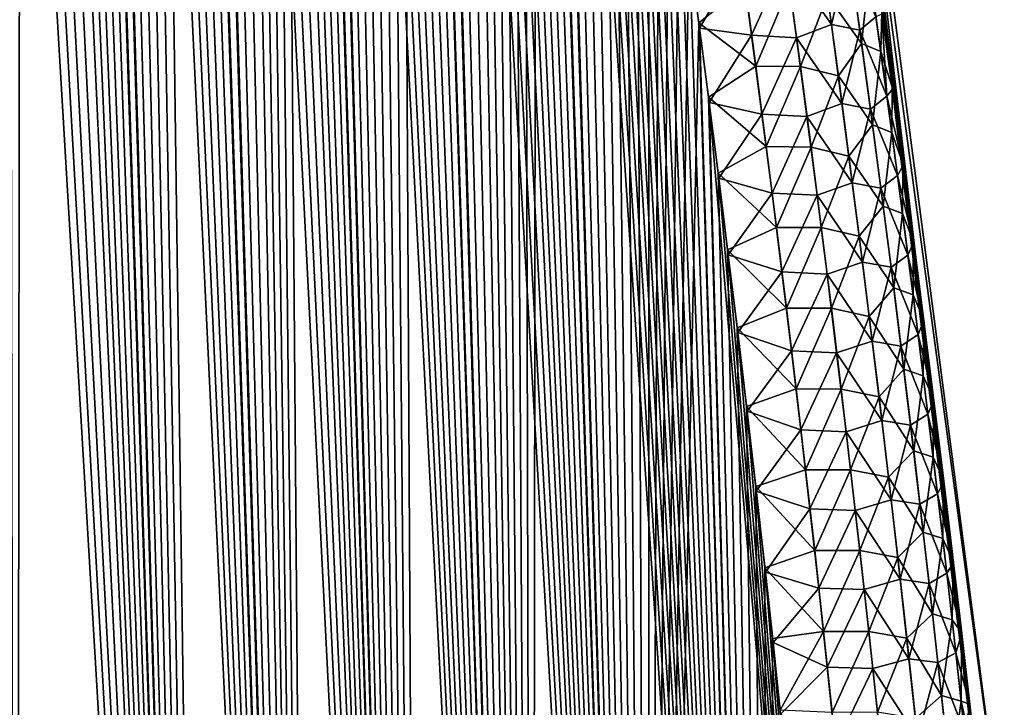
# Model space of a CAD drawing. Header units: metres. Extents: x -109 to 109, y -505 to 40.
# Tile 104 of 256: x -56.95 to -52.07, y -92.91 to -89.51. Entities that reach past the tile are written whole.
import ezdxf

# ---------------------------------------------------------------- set-up
doc = ezdxf.new("R2010")
doc.units = ezdxf.units.M
doc.layers.add('solid_K244224000C74', color=7, linetype='CONTINUOUS')

msp = doc.modelspace()

# ---------------------------------------------------------------- linework, layer by layer
at = {"layer": 'solid_K244224000C74'}
for points in [[(-56.011192, -102.20826, 6.254889), (-57.73188, -71.481415, 6.545338), (-57.851658, -71.187218, 6.66485)], [(-56.968903, -102.51619, 7.285695), (-56.011192, -102.20826, 6.254889), (-57.851658, -71.187218, 6.66485)], [(-56.011192, -102.20826, 6.254889), (-57.609955, -71.792046, 6.426598), (-57.73188, -71.481415, 6.545338)], [(-56.011192, -102.20826, 6.254889), (-57.48587, -72.119194, 6.308656), (-57.609955, -71.792046, 6.426598)], [(-56.011192, -102.20826, 6.254889), (-57.359638, -72.464127, 6.19162), (-57.48587, -72.119194, 6.308656)], [(-56.011192, -102.20826, 6.254889), (-57.274288, -72.703705, 6.114092), (-57.359638, -72.464127, 6.19162)], [(-56.011192, -102.20826, 6.254889), (-57.187981, -72.951195, 6.036984), (-57.274288, -72.703705, 6.114092)], [(-56.011192, -102.20826, 6.254889), (-57.100727, -73.207077, 5.960338), (-57.187981, -72.951195, 6.036984)], [(-56.011192, -102.20826, 6.254889), (-57.012535, -73.471664, 5.884181), (-57.100727, -73.207077, 5.960338)], [(-56.969036, -102.516228, -7.285848), (-57.022179, -73.442108, -5.892431), (-56.933006, -73.714752, -5.816589)], [(-56.011192, -102.20826, 6.254889), (-56.923386, -73.744446, 5.80848), (-57.012535, -73.471664, 5.884181)], [(-56.011257, -102.208282, -6.254954), (-56.969036, -102.516228, -7.285848), (-56.933006, -73.714752, -5.816589)], [(-56.011257, -102.208282, -6.254954), (-56.933006, -73.714752, -5.816589), (-56.84288, -73.995773, -5.741221)], [(-56.011192, -102.20826, 6.254889), (-56.833294, -74.025803, 5.733275), (-56.923386, -73.744446, 5.80848)], [(-56.011257, -102.208282, -6.254954), (-56.84288, -73.995773, -5.741221), (-56.751812, -74.285599, -5.66637)], [(-55.499153, -102.013214, 5.76339), (-56.742287, -74.316315, 5.658618), (-56.833294, -74.025803, 5.733275)], [(-56.011192, -102.20826, 6.254889), (-55.499153, -102.013214, 5.76339), (-56.833294, -74.025803, 5.733275)], [(-56.011257, -102.208282, -6.254954), (-56.751812, -74.285599, -5.66637), (-56.659824, -74.584801, -5.592089)], [(-55.499153, -102.013214, 5.76339), (-56.650364, -74.616302, 5.584541), (-56.742287, -74.316315, 5.658618)], [(-56.011257, -102.208282, -6.254954), (-56.659824, -74.584801, -5.592089), (-56.566933, -74.893669, -5.518404)], [(-55.499153, -102.013214, 5.76339), (-56.55751, -74.925179, 5.510996), (-56.650364, -74.616302, 5.584541)], [(-56.011257, -102.208282, -6.254954), (-56.566933, -74.893669, -5.518404), (-56.473103, -75.211632, -5.44527)], [(-55.499153, -102.013214, 5.76339), (-56.463749, -75.243423, 5.438037), (-56.55751, -74.925179, 5.510996)], [(-56.011257, -102.208282, -6.254954), (-56.473103, -75.211632, -5.44527), (-56.378376, -75.539253, -5.37275)], [(-55.499153, -102.013214, 5.76339), (-56.369118, -75.571693, 5.365734), (-56.463749, -75.243423, 5.438037)], [(-55.499195, -102.013229, -5.763428), (-56.378376, -75.539253, -5.37275), (-56.282795, -75.87722, -5.300917)], [(-55.499195, -102.013229, -5.763428), (-56.011257, -102.208282, -6.254954), (-56.378376, -75.539253, -5.37275)], [(-55.499153, -102.013214, 5.76339), (-56.27364, -75.910324, 5.29412), (-56.369118, -75.571693, 5.365734)], [(-55.499195, -102.013229, -5.763428), (-56.282795, -75.87722, -5.300917), (-56.186363, -76.22567, -5.229785)], [(-54.965187, -101.790199, 5.28903), (-56.177265, -76.258659, 5.22313), (-56.27364, -75.910324, 5.29412)], [(-55.499153, -102.013214, 5.76339), (-54.965187, -101.790199, 5.28903), (-56.27364, -75.910324, 5.29412)], [(-55.499195, -102.013229, -5.763428), (-56.186363, -76.22567, -5.229785), (-56.089046, -76.584076, -5.159302)], [(-54.965187, -101.790199, 5.28903), (-56.080048, -76.617279, 5.152838), (-56.177265, -76.258659, 5.22313)], [(-55.499195, -102.013229, -5.763428), (-56.089046, -76.584076, -5.159302), (-55.990913, -76.953148, -5.089557)], [(-54.965187, -101.790199, 5.28903), (-55.982056, -76.986931, 5.083333), (-56.080048, -76.617279, 5.152838)], [(-55.499195, -102.013229, -5.763428), (-55.990913, -76.953148, -5.089557), (-55.916817, -77.237419, -5.037791)], [(-54.965187, -101.790199, 5.28903), (-55.908081, -77.271721, 5.031758), (-55.982056, -76.986931, 5.083333)], [(-55.499195, -102.013229, -5.763428), (-55.916817, -77.237419, -5.037791), (-55.842316, -77.528305, -4.986515)], [(-54.965187, -101.790199, 5.28903), (-55.833637, -77.562431, 4.980587), (-55.908081, -77.271721, 5.031758)], [(-55.499195, -102.013229, -5.763428), (-55.842316, -77.528305, -4.986515), (-55.767357, -77.825256, -4.935657)], [(-54.965187, -101.790199, 5.28903), (-55.758755, -77.859283, 4.929853), (-55.833637, -77.562431, 4.980587)], [(-55.499195, -102.013229, -5.763428), (-55.767357, -77.825256, -4.935657), (-55.691967, -78.128479, -4.88525)], [(-54.965187, -101.790199, 5.28903), (-55.683475, -78.162628, 4.879605), (-55.758755, -77.859283, 4.929853)], [(-54.965214, -101.790215, -5.289052), (-55.691967, -78.128479, -4.88525), (-55.616192, -78.438362, -4.835347)], [(-54.965214, -101.790215, -5.289052), (-55.499195, -102.013229, -5.763428), (-55.691967, -78.128479, -4.88525)], [(-54.965187, -101.790199, 5.28903), (-55.607841, -78.472847, 4.829895), (-55.683475, -78.162628, 4.879605)], [(-54.965214, -101.790215, -5.289052), (-55.616192, -78.438362, -4.835347), (-55.540081, -78.75528, -4.786002)], [(-54.409, -101.537849, 4.832366), (-55.531895, -78.79026, 4.780765), (-55.607841, -78.472847, 4.829895)], [(-54.965187, -101.790199, 5.28903), (-54.409, -101.537849, 4.832366), (-55.607841, -78.472847, 4.829895)], [(-54.965214, -101.790215, -5.289052), (-55.540081, -78.75528, -4.786002), (-55.463665, -79.079536, -4.737253)], [(-54.409, -101.537849, 4.832366), (-55.455563, -79.114326, 4.732133), (-55.531895, -78.79026, 4.780765)], [(-54.965214, -101.790215, -5.289052), (-55.463665, -79.079536, -4.737253), (-55.386871, -79.410515, -4.689007)], [(-54.409, -101.537849, 4.832366), (-55.378857, -79.445038, 4.684001), (-55.455563, -79.114326, 4.732133)], [(-54.965214, -101.790215, -5.289052), (-55.386871, -79.410515, -4.689007), (-55.309719, -79.748337, -4.641285)], [(-54.409, -101.537849, 4.832366), (-55.301838, -79.782822, 4.636436), (-55.378857, -79.445038, 4.684001)], [(-54.965214, -101.790215, -5.289052), (-55.309719, -79.748337, -4.641285), (-55.232281, -80.093445, -4.594158)], [(-54.409, -101.537849, 4.832366), (-55.224567, -80.12809, 4.589502), (-55.301838, -79.782822, 4.636436)], [(-54.965214, -101.790215, -5.289052), (-55.232281, -80.093445, -4.594158), (-55.154621, -80.446259, -4.54769)], [(-54.409, -101.537849, 4.832366), (-55.14711, -80.481262, 4.543261), (-55.224567, -80.12809, 4.589502)], [(-54.965214, -101.790215, -5.289052), (-55.154621, -80.446259, -4.54769), (-55.076805, -80.807205, -4.501945)], [(-54.409, -101.537849, 4.832366), (-55.069427, -80.842079, 4.497661), (-55.14711, -80.481262, 4.543261)], [(-54.409019, -101.537857, -4.83238), (-55.076805, -80.807205, -4.501945), (-54.998737, -81.175697, -4.456818)], [(-54.409019, -101.537857, -4.83238), (-54.965214, -101.790215, -5.289052), (-55.076805, -80.807205, -4.501945)], [(-54.409, -101.537849, 4.832366), (-54.991455, -81.210114, 4.452634), (-55.069427, -80.842079, 4.497661)], [(-54.409019, -101.537857, -4.83238), (-54.998737, -81.175697, -4.456818), (-54.920422, -81.551666, -4.4123)], [(-53.830872, -101.255699, 4.394562), (-54.913284, -81.585846, 4.408263), (-54.991455, -81.210114, 4.452634)], [(-54.409, -101.537849, 4.832366), (-53.830872, -101.255699, 4.394562), (-54.991455, -81.210114, 4.452634)], [(-54.409019, -101.537857, -4.83238), (-54.920422, -81.551666, -4.4123), (-54.841949, -81.935623, -4.368479)], [(-53.830872, -101.255699, 4.394562), (-54.835007, -81.969772, 4.364633), (-54.913284, -81.585846, 4.408263)], [(-54.409019, -101.537857, -4.83238), (-54.841949, -81.935623, -4.368479), (-54.76342, -82.328072, -4.325442)], [(-53.830872, -101.255699, 4.394562), (-54.756718, -82.362373, 4.321824), (-54.835007, -81.969772, 4.364633)], [(-54.409019, -101.537857, -4.83238), (-54.76342, -82.328072, -4.325442), (-54.700619, -82.648476, -4.291633)], [(-53.830872, -101.255699, 4.394562), (-54.694099, -82.682838, 4.288184), (-54.756718, -82.362373, 4.321824)], [(-54.409019, -101.537857, -4.83238), (-54.700619, -82.648476, -4.291633), (-54.637833, -82.974548, -4.258357)], [(-53.830872, -101.255699, 4.394562), (-54.631378, -83.008362, 4.254967), (-54.694099, -82.682838, 4.288184)], [(-54.409019, -101.537857, -4.83238), (-54.637833, -82.974548, -4.258357), (-54.574947, -83.305771, -4.225512)], [(-53.830872, -101.255699, 4.394562), (-54.568596, -83.339127, 4.222207), (-54.631378, -83.008362, 4.254967)], [(-54.409019, -101.537857, -4.83238), (-54.574947, -83.305771, -4.225512), (-54.512028, -83.642387, -4.193148)], [(-53.830872, -101.255699, 4.394562), (-54.505817, -83.67543, 4.189962), (-54.568596, -83.339127, 4.222207)], [(-54.409019, -101.537857, -4.83238), (-54.512028, -83.642387, -4.193148), (-54.449146, -83.984711, -4.161323)], [(-53.830872, -101.255699, 4.394562), (-54.443115, -84.017555, 4.158285), (-54.505817, -83.67543, 4.189962)], [(-54.409019, -101.537857, -4.83238), (-54.449146, -83.984711, -4.161323), (-54.386372, -84.333031, -4.130094)], [(-53.830872, -101.255699, 4.394562), (-54.38055, -84.365791, 4.12723), (-54.443115, -84.017555, 4.158285)], [(-53.830891, -101.255707, -4.394574), (-54.409019, -101.537857, -4.83238), (-54.386372, -84.333031, -4.130094)], [(-53.830891, -101.255707, -4.394574), (-54.386372, -84.333031, -4.130094), (-54.323772, -84.687645, -4.099514)], [(-53.830872, -101.255699, 4.394562), (-54.318195, -84.720444, 4.096849), (-54.38055, -84.365791, 4.12723)], [(-53.830891, -101.255707, -4.394574), (-54.323772, -84.687645, -4.099514), (-54.26141, -85.048798, -4.069626)], [(-53.230476, -100.941902, 3.976326), (-54.255959, -85.081131, 4.067058), (-54.318195, -84.720444, 4.096849)], [(-53.830872, -101.255699, 4.394562), (-53.230476, -100.941902, 3.976326), (-54.318195, -84.720444, 4.096849)], [(-53.830891, -101.255707, -4.394574), (-54.26141, -85.048798, -4.069626), (-54.199116, -85.415817, -4.040282)], [(-53.230476, -100.941902, 3.976326), (-54.193756, -85.447464, 4.037772), (-54.255959, -85.081131, 4.067058)], [(-53.830891, -101.255707, -4.394574), (-54.199116, -85.415817, -4.040282), (-54.136902, -85.788704, -4.01148)], [(-53.230476, -100.941902, 3.976326), (-54.13168, -85.819794, 4.009064), (-54.193756, -85.447464, 4.037772)], [(-53.830891, -101.255707, -4.394574), (-54.136902, -85.788704, -4.01148), (-54.074867, -86.167801, -3.983296)], [(-53.230476, -100.941902, 3.976326), (-54.080109, -86.134888, 3.985635), (-54.13168, -85.819794, 4.009064)], [(-53.230476, -100.941902, 3.976326), (-54.028748, -86.454582, 3.962697), (-54.080109, -86.134888, 3.985635)], [(-53.830891, -101.255707, -4.394574), (-54.074867, -86.167801, -3.983296), (-54.013103, -86.553467, -3.955801)], [(-53.230476, -100.941902, 3.976326), (-53.97765, -86.779068, 3.940292), (-54.028748, -86.454582, 3.962697)], [(-53.830891, -101.255707, -4.394574), (-54.013103, -86.553467, -3.955801), (-53.951717, -86.946053, -3.92907)], [(-52.158943, -93.622604, -2.095736), (-53.002502, -86.734787, -1.243418), (-52.969627, -86.734787)], [(-52.622009, -89.84185, -2.262244), (-52.674664, -89.46904, -2.284181), (-53.002502, -86.734787, -1.243418)], [(-52.569946, -90.21962, -2.241013), (-52.622009, -89.84185, -2.262244), (-53.002502, -86.734787, -1.243418)], [(-52.518497, -90.602577, -2.220541), (-52.569946, -90.21962, -2.241013), (-53.002502, -86.734787, -1.243418)], [(-52.467674, -90.990974, -2.200884), (-52.518497, -90.602577, -2.220541), (-53.002502, -86.734787, -1.243418)], [(-52.417507, -91.385056, -2.182098), (-52.467674, -90.990974, -2.200884), (-53.002502, -86.734787, -1.243418)], [(-52.368023, -91.785065, -2.164238), (-52.417507, -91.385056, -2.182098), (-53.002502, -86.734787, -1.243418)], [(-52.319244, -92.191238, -2.147358), (-52.368023, -91.785065, -2.164238), (-53.002502, -86.734787, -1.243418)], [(-52.278152, -92.543358, -2.133634), (-52.319244, -92.191238, -2.147358), (-53.002502, -86.734787, -1.243418)], [(-52.237724, -92.89917, -2.12042), (-52.278152, -92.543358, -2.133634), (-53.002502, -86.734787, -1.243418)], [(-52.197983, -93.25885, -2.107768), (-52.237724, -92.89917, -2.12042), (-53.002502, -86.734787, -1.243418)], [(-52.158943, -93.622604, -2.095736), (-52.197983, -93.25885, -2.107768), (-53.002502, -86.734787, -1.243418)], [(-53.002502, -86.734787, 1.243415), (-52.06636, -93.64727), (-52.969627, -86.734787)], [(-53.002502, -86.734787, 1.243415), (-52.158939, -93.62262, 2.09574), (-52.06636, -93.64727)], [(-53.002502, -86.734787, 1.243415), (-52.197754, -93.260963, 2.107699), (-52.158939, -93.62262, 2.09574)], [(-53.002502, -86.734787, 1.243415), (-52.237259, -92.903328, 2.12027), (-52.197754, -93.260963, 2.107699)], [(-53.002502, -86.734787, 1.243415), (-52.277443, -92.549515, 2.133397), (-52.237259, -92.903328, 2.12027)], [(-53.002502, -86.734787, 1.243415), (-52.318287, -92.199348, 2.147028), (-52.277443, -92.549515, 2.133397)], [(-53.002502, -86.734787, 1.243415), (-52.366993, -91.793503, 2.163871), (-52.318287, -92.199348, 2.147028)], [(-53.002502, -86.734787, 1.243415), (-52.416409, -91.393814, 2.181694), (-52.366993, -91.793503, 2.163871)], [(-53.002502, -86.734787, 1.243415), (-52.466507, -91.000038, 2.20044), (-52.416409, -91.393814, 2.181694)], [(-53.002502, -86.734787, 1.243415), (-52.517254, -90.611931, 2.220057), (-52.466507, -91.000038, 2.20044)], [(-53.002502, -86.734787, 1.243415), (-52.568634, -90.229256, 2.240486), (-52.517254, -90.611931, 2.220057)], [(-53.002502, -86.734787, 1.243415), (-52.620625, -89.851768, 2.261675), (-52.568634, -90.229256, 2.240486)], [(-53.002502, -86.734787, 1.243415), (-52.673206, -89.479225, 2.283567), (-52.620625, -89.851768, 2.261675)], [(-52.06636, -93.64727), (-52.158943, -93.622604, -2.095736), (-52.969627, -86.734787)], [(-53.230476, -100.941902, 3.976326), (-53.926872, -87.108551, 3.918457), (-53.97765, -86.779068, 3.940292)], [(-53.830891, -101.255707, -4.394574), (-53.951717, -86.946053, -3.92907), (-53.890804, -87.345901, -3.90317)], [(-53.230476, -100.941902, 3.976326), (-53.8764, -87.442978, 3.897175), (-53.926872, -87.108551, 3.918457)], [(-53.830891, -101.255707, -4.394574), (-53.890804, -87.345901, -3.90317), (-53.830299, -87.752808, -3.878039)], [(-53.230476, -100.941902, 3.976326), (-53.826054, -87.781738, 3.8763), (-53.8764, -87.442978, 3.897175)], [(-53.830891, -101.255707, -4.394574), (-53.830299, -87.752808, -3.878039), (-53.780045, -88.096764, -3.857561)], [(-53.230476, -100.941902, 3.976326), (-53.775898, -88.125008, 3.855873), (-53.826054, -87.781738, 3.8763)], [(-53.830891, -101.255707, -4.394574), (-53.780045, -88.096764, -3.857561), (-53.730019, -88.445389, -3.837561)], [(-53.230476, -100.941902, 3.976326), (-53.726006, -88.473022, 3.835949), (-53.775898, -88.125008, 3.855873)], [(-53.830891, -101.255707, -4.394574), (-53.730019, -88.445389, -3.837561), (-53.680305, -88.798927, -3.818095)], [(-53.230476, -100.941902, 3.976326), (-53.676449, -88.826004, 3.81658), (-53.726006, -88.473022, 3.835949)], [(-53.830891, -101.255707, -4.394574), (-53.680305, -88.798927, -3.818095), (-53.630978, -89.157608, -3.799218)], [(-53.230476, -100.941902, 3.976326), (-53.627316, -89.184204, 3.797822), (-53.676449, -88.826004, 3.81658)], [(-52.978455, -89.138054, 3.106778), (-53.14996, -89.206223, 3.368386), (-52.92445, -89.530144, 3.089167)], [(-52.978455, -89.138054, 3.106778), (-52.92445, -89.530144, 3.089167), (-52.837788, -89.167587, 2.81584)], [(-53.830891, -101.255707, -4.394574), (-53.630978, -89.157608, -3.799218), (-53.582119, -89.521683, -3.780985)], [(-53.352486, -89.336807, -3.594837), (-53.582119, -89.521683, -3.780985), (-53.630978, -89.157608, -3.799218)], [(-53.230476, -100.941902, 3.976326), (-53.578674, -89.547859, 3.779724), (-53.627316, -89.184204, 3.797822)], [(-53.372581, -89.193451, 3.602373), (-53.627316, -89.184204, 3.797822), (-53.578674, -89.547859, 3.779724)], [(-52.92445, -89.530144, 3.089167), (-52.783386, -89.558617, 2.798759), (-52.837788, -89.167587, 2.81584)], [(-52.837788, -89.167587, 2.81584), (-52.783386, -89.558617, 2.798759), (-52.703316, -89.491768, 2.494739)], [(-53.372581, -89.193451, 3.602373), (-53.578674, -89.547859, 3.779724), (-53.320023, -89.583984, 3.583749)], [(-53.372581, -89.193451, 3.602373), (-53.320023, -89.583984, 3.583749), (-53.14996, -89.206223, 3.368386)], [(-53.320023, -89.583984, 3.583749), (-53.097054, -89.59613, 3.350488), (-53.14996, -89.206223, 3.368386)], [(-52.92445, -89.530144, 3.089167), (-53.14996, -89.206223, 3.368386), (-53.097054, -89.59613, 3.350488)], [(-52.94355, -89.387405, -3.094768), (-52.829941, -89.221596, -2.812753), (-52.774067, -89.624687, -2.795269)], [(-52.774067, -89.624687, -2.795269), (-52.829941, -89.221596, -2.812753), (-52.735558, -89.262016, -2.504088)], [(-52.774067, -89.624687, -2.795269), (-52.735558, -89.262016, -2.504088), (-52.67931, -89.663689, -2.487032)], [(-52.67931, -89.663689, -2.487032), (-52.735558, -89.262016, -2.504088), (-52.674664, -89.46904, -2.284181)], [(-53.299213, -89.736252, -3.576146), (-53.582119, -89.521683, -3.780985), (-53.352486, -89.336807, -3.594837)], [(-53.299213, -89.736252, -3.576146), (-53.352486, -89.336807, -3.594837), (-53.131245, -89.339111, -3.361515)], [(-53.299213, -89.736252, -3.576146), (-53.131245, -89.339111, -3.361515), (-53.077541, -89.738274, -3.343514)], [(-53.077541, -89.738274, -3.343514), (-53.131245, -89.339111, -3.361515), (-52.94355, -89.387405, -3.094768)], [(-53.077541, -89.738274, -3.343514), (-52.94355, -89.387405, -3.094768), (-52.88969, -89.784729, -3.077506)], [(-52.88969, -89.784729, -3.077506), (-52.94355, -89.387405, -3.094768), (-52.774067, -89.624687, -2.795269)], [(-52.703316, -89.491768, 2.494739), (-52.649006, -89.885338, 2.478571), (-52.673206, -89.479225, 2.283567)], [(-52.67931, -89.663689, -2.487032), (-52.674664, -89.46904, -2.284181), (-52.622009, -89.84185, -2.262244)], [(-52.649006, -89.885338, 2.478571), (-52.620625, -89.851768, 2.261675), (-52.673206, -89.479225, 2.283567)], [(-53.230484, -100.941902, -3.976332), (-53.830891, -101.255707, -4.394574), (-53.582119, -89.521683, -3.780985)], [(-53.230484, -100.941902, -3.976332), (-53.582119, -89.521683, -3.780985), (-53.53381, -89.89138, -3.763448)], [(-53.299213, -89.736252, -3.576146), (-53.53381, -89.89138, -3.763448), (-53.582119, -89.521683, -3.780985)], [(-52.92445, -89.530144, 3.089167), (-53.097054, -89.59613, 3.350488), (-52.871758, -89.922447, 3.072464)], [(-52.92445, -89.530144, 3.089167), (-52.871758, -89.922447, 3.072464), (-52.783386, -89.558617, 2.798759)], [(-52.783386, -89.558617, 2.798759), (-52.649006, -89.885338, 2.478571), (-52.703316, -89.491768, 2.494739)], [(-53.230476, -100.941902, 3.976326), (-53.530609, -89.917191, 3.762341), (-53.578674, -89.547859, 3.779724)], [(-53.320023, -89.583984, 3.583749), (-53.578674, -89.547859, 3.779724), (-53.530609, -89.917191, 3.762341)], [(-52.871758, -89.922447, 3.072464), (-52.730312, -89.949837, 2.782569), (-52.783386, -89.558617, 2.798759)], [(-52.783386, -89.558617, 2.798759), (-52.730312, -89.949837, 2.782569), (-52.649006, -89.885338, 2.478571)], [(-53.320023, -89.583984, 3.583749), (-53.530609, -89.917191, 3.762341), (-53.268726, -89.974747, 3.566061)], [(-53.320023, -89.583984, 3.583749), (-53.268726, -89.974747, 3.566061), (-53.097054, -89.59613, 3.350488)], [(-53.268726, -89.974747, 3.566061), (-53.045418, -89.986259, 3.333502), (-53.097054, -89.59613, 3.350488)], [(-52.871758, -89.922447, 3.072464), (-53.097054, -89.59613, 3.350488), (-53.045418, -89.986259, 3.333502)], [(-52.88969, -89.784729, -3.077506), (-52.774067, -89.624687, -2.795269), (-52.719597, -90.027985, -2.778729)], [(-52.719597, -90.027985, -2.778729), (-52.774067, -89.624687, -2.795269), (-52.67931, -89.663689, -2.487032)], [(-52.719597, -90.027985, -2.778729), (-52.67931, -89.663689, -2.487032), (-52.624481, -90.065552, -2.470904)], [(-52.624481, -90.065552, -2.470904), (-52.67931, -89.663689, -2.487032), (-52.622009, -89.84185, -2.262244)], [(-53.247261, -90.135933, -3.558429), (-53.53381, -89.89138, -3.763448), (-53.299213, -89.736252, -3.576146)], [(-53.247261, -90.135933, -3.558429), (-53.299213, -89.736252, -3.576146), (-53.077541, -89.738274, -3.343514)], [(-53.247261, -90.135933, -3.558429), (-53.077541, -89.738274, -3.343514), (-53.025169, -90.137665, -3.326464)], [(-53.025169, -90.137665, -3.326464), (-53.077541, -89.738274, -3.343514), (-52.88969, -89.784729, -3.077506)], [(-53.025169, -90.137665, -3.326464), (-52.88969, -89.784729, -3.077506), (-52.837166, -90.182266, -3.061167)], [(-52.837166, -90.182266, -3.061167), (-52.88969, -89.784729, -3.077506), (-52.719597, -90.027985, -2.778729)], [(-52.649006, -89.885338, 2.478571), (-52.568634, -90.229256, 2.240486), (-52.620625, -89.851768, 2.261675)], [(-52.624481, -90.065552, -2.470904), (-52.622009, -89.84185, -2.262244), (-52.569946, -90.21962, -2.241013)], [(-53.230484, -100.941902, -3.976332), (-53.53381, -89.89138, -3.763448), (-53.486118, -90.266914, -3.74665)], [(-53.247261, -90.135933, -3.558429), (-53.486118, -90.266914, -3.74665), (-53.53381, -89.89138, -3.763448)], [(-52.608517, -100.596848, 3.579222), (-53.48307, -90.292068, 3.745624), (-53.530609, -89.917191, 3.762341)], [(-53.268726, -89.974747, 3.566061), (-53.530609, -89.917191, 3.762341), (-53.48307, -90.292068, 3.745624)], [(-53.230476, -100.941902, 3.976326), (-52.608517, -100.596848, 3.579222), (-53.530609, -89.917191, 3.762341)], [(-52.871758, -89.922447, 3.072464), (-53.045418, -89.986259, 3.333502), (-52.820366, -90.314957, 3.056654)], [(-52.871758, -89.922447, 3.072464), (-52.820366, -90.314957, 3.056654), (-52.730312, -89.949837, 2.782569)], [(-52.730312, -89.949837, 2.782569), (-52.596054, -90.279091, 2.463283), (-52.649006, -89.885338, 2.478571)], [(-52.649006, -89.885338, 2.478571), (-52.596054, -90.279091, 2.463283), (-52.568634, -90.229256, 2.240486)], [(-52.820366, -90.314957, 3.056654), (-52.678555, -90.341248, 2.767253), (-52.730312, -89.949837, 2.782569)], [(-52.730312, -89.949837, 2.782569), (-52.678555, -90.341248, 2.767253), (-52.596054, -90.279091, 2.463283)], [(-53.268726, -89.974747, 3.566061), (-53.48307, -90.292068, 3.745624), (-53.218681, -90.36573, 3.549293)], [(-53.268726, -89.974747, 3.566061), (-53.218681, -90.36573, 3.549293), (-53.045418, -89.986259, 3.333502)], [(-53.218681, -90.36573, 3.549293), (-52.995052, -90.376595, 3.317412), (-53.045418, -89.986259, 3.333502)], [(-52.820366, -90.314957, 3.056654), (-53.045418, -89.986259, 3.333502), (-52.995052, -90.376595, 3.317412)], [(-52.837166, -90.182266, -3.061167), (-52.719597, -90.027985, -2.778729), (-52.666531, -90.431488, -2.763117)], [(-52.666531, -90.431488, -2.763117), (-52.719597, -90.027985, -2.778729), (-52.624481, -90.065552, -2.470904)], [(-52.666531, -90.431488, -2.763117), (-52.624481, -90.065552, -2.470904), (-52.571068, -90.467606, -2.455687)], [(-52.571068, -90.467606, -2.455687), (-52.624481, -90.065552, -2.470904), (-52.569946, -90.21962, -2.241013)], [(-53.196617, -90.535851, -3.54167), (-53.486118, -90.266914, -3.74665), (-53.247261, -90.135933, -3.558429)], [(-53.196617, -90.535851, -3.54167), (-53.247261, -90.135933, -3.558429), (-53.025169, -90.137665, -3.326464)], [(-53.196617, -90.535851, -3.54167), (-53.025169, -90.137665, -3.326464), (-52.974125, -90.53727, -3.310349)], [(-52.974125, -90.53727, -3.310349), (-53.025169, -90.137665, -3.326464), (-52.837166, -90.182266, -3.061167)], [(-52.974125, -90.53727, -3.310349), (-52.837166, -90.182266, -3.061167), (-52.78598, -90.580002, -3.045736)], [(-52.78598, -90.580002, -3.045736), (-52.837166, -90.182266, -3.061167), (-52.666531, -90.431488, -2.763117)], [(-53.230484, -100.941902, -3.976332), (-53.486118, -90.266914, -3.74665), (-53.438801, -90.647591, -3.730404)], [(-53.196617, -90.535851, -3.54167), (-53.438801, -90.647591, -3.730404), (-53.486118, -90.266914, -3.74665)], [(-52.596054, -90.279091, 2.463283), (-52.517254, -90.611931, 2.220057), (-52.568634, -90.229256, 2.240486)], [(-52.571068, -90.467606, -2.455687), (-52.569946, -90.21962, -2.241013), (-52.518497, -90.602577, -2.220541)], [(-52.608517, -100.596848, 3.579222), (-53.435825, -90.671822, 3.729396), (-53.48307, -90.292068, 3.745624)], [(-53.218681, -90.36573, 3.549293), (-53.48307, -90.292068, 3.745624), (-53.435825, -90.671822, 3.729396)], [(-52.820366, -90.314957, 3.056654), (-52.995052, -90.376595, 3.317412), (-52.770279, -90.707657, 3.041722)], [(-52.820366, -90.314957, 3.056654), (-52.770279, -90.707657, 3.041722), (-52.678555, -90.341248, 2.767253)], [(-52.678555, -90.341248, 2.767253), (-52.54446, -90.673035, 2.448859), (-52.596054, -90.279091, 2.463283)], [(-52.596054, -90.279091, 2.463283), (-52.54446, -90.673035, 2.448859), (-52.517254, -90.611931, 2.220057)], [(-52.770279, -90.707657, 3.041722), (-52.628113, -90.732849, 2.752797), (-52.678555, -90.341248, 2.767253)], [(-52.678555, -90.341248, 2.767253), (-52.628113, -90.732849, 2.752797), (-52.54446, -90.673035, 2.448859)], [(-53.218681, -90.36573, 3.549293), (-53.435825, -90.671822, 3.729396), (-53.169891, -90.756927, 3.533431)], [(-53.218681, -90.36573, 3.549293), (-53.169891, -90.756927, 3.533431), (-52.995052, -90.376595, 3.317412)], [(-53.169891, -90.756927, 3.533431), (-52.945953, -90.767136, 3.302205), (-52.995052, -90.376595, 3.317412)], [(-52.770279, -90.707657, 3.041722), (-52.995052, -90.376595, 3.317412), (-52.945953, -90.767136, 3.302205)], [(-52.78598, -90.580002, -3.045736), (-52.666531, -90.431488, -2.763117), (-52.614861, -90.835182, -2.748415)], [(-52.614861, -90.835182, -2.748415), (-52.666531, -90.431488, -2.763117), (-52.571068, -90.467606, -2.455687)], [(-52.614861, -90.835182, -2.748415), (-52.571068, -90.467606, -2.455687), (-52.519066, -90.869843, -2.441364)], [(-52.519066, -90.869843, -2.441364), (-52.571068, -90.467606, -2.455687), (-52.518497, -90.602577, -2.220541)], [(-53.147282, -90.935982, -3.525852), (-53.438801, -90.647591, -3.730404), (-53.196617, -90.535851, -3.54167)], [(-53.147282, -90.935982, -3.525852), (-53.196617, -90.535851, -3.54167), (-52.974125, -90.53727, -3.310349)], [(-53.147282, -90.935982, -3.525852), (-52.974125, -90.53727, -3.310349), (-52.924404, -90.93708, -3.295153)], [(-52.924404, -90.93708, -3.295153), (-52.974125, -90.53727, -3.310349), (-52.78598, -90.580002, -3.045736)], [(-52.924404, -90.93708, -3.295153), (-52.78598, -90.580002, -3.045736), (-52.736126, -90.977943, -3.031195)], [(-52.736126, -90.977943, -3.031195), (-52.78598, -90.580002, -3.045736), (-52.614861, -90.835182, -2.748415)], [(-52.519066, -90.869843, -2.441364), (-52.518497, -90.602577, -2.220541), (-52.467674, -90.990974, -2.200884)], [(-53.230484, -100.941902, -3.976332), (-53.438801, -90.647591, -3.730404), (-53.391838, -91.03331, -3.714686)], [(-53.147282, -90.935982, -3.525852), (-53.391838, -91.03331, -3.714686), (-53.438801, -90.647591, -3.730404)], [(-52.54446, -90.673035, 2.448859), (-52.466507, -91.000038, 2.20044), (-52.517254, -90.611931, 2.220057)], [(-52.608517, -100.596848, 3.579222), (-53.388966, -91.056671, 3.71372), (-53.435825, -90.671822, 3.729396)], [(-53.169891, -90.756927, 3.533431), (-53.435825, -90.671822, 3.729396), (-53.388966, -91.056671, 3.71372)], [(-52.628113, -90.732849, 2.752797), (-52.494213, -91.067146, 2.435286), (-52.54446, -90.673035, 2.448859)], [(-52.54446, -90.673035, 2.448859), (-52.494213, -91.067146, 2.435286), (-52.466507, -91.000038, 2.20044)], [(-52.770279, -90.707657, 3.041722), (-52.945953, -90.767136, 3.302205), (-52.721485, -91.100548, 3.027653)], [(-52.770279, -90.707657, 3.041722), (-52.721485, -91.100548, 3.027653), (-52.628113, -90.732849, 2.752797)], [(-52.721485, -91.100548, 3.027653), (-52.578979, -91.124626, 2.739186), (-52.628113, -90.732849, 2.752797)], [(-52.628113, -90.732849, 2.752797), (-52.578979, -91.124626, 2.739186), (-52.494213, -91.067146, 2.435286)], [(-53.169891, -90.756927, 3.533431), (-53.388966, -91.056671, 3.71372), (-53.122345, -91.148338, 3.518461)], [(-53.169891, -90.756927, 3.533431), (-53.122345, -91.148338, 3.518461), (-52.945953, -90.767136, 3.302205)], [(-53.122345, -91.148338, 3.518461), (-52.898113, -91.157867, 3.287865), (-52.945953, -90.767136, 3.302205)], [(-52.721485, -91.100548, 3.027653), (-52.945953, -90.767136, 3.302205), (-52.898113, -91.157867, 3.287865)], [(-52.736126, -90.977943, -3.031195), (-52.614861, -90.835182, -2.748415), (-52.564579, -91.239067, -2.734607)], [(-52.564579, -91.239067, -2.734607), (-52.614861, -90.835182, -2.748415), (-52.519066, -90.869843, -2.441364)], [(-52.564579, -91.239067, -2.734607), (-52.519066, -90.869843, -2.441364), (-52.468468, -91.272263, -2.427918)], [(-52.468468, -91.272263, -2.427918), (-52.519066, -90.869843, -2.441364), (-52.467674, -90.990974, -2.200884)], [(-53.099251, -91.336334, -3.510959), (-53.391838, -91.03331, -3.714686), (-53.147282, -90.935982, -3.525852)], [(-53.099251, -91.336334, -3.510959), (-53.147282, -90.935982, -3.525852), (-52.924404, -90.93708, -3.295153)], [(-53.099251, -91.336334, -3.510959), (-52.924404, -90.93708, -3.295153), (-52.876003, -91.337097, -3.280859)], [(-52.876003, -91.337097, -3.280859), (-52.924404, -90.93708, -3.295153), (-52.736126, -90.977943, -3.031195)], [(-52.876003, -91.337097, -3.280859), (-52.736126, -90.977943, -3.031195), (-52.687599, -91.376068, -3.017529)], [(-52.687599, -91.376068, -3.017529), (-52.736126, -90.977943, -3.031195), (-52.564579, -91.239067, -2.734607)], [(-52.468468, -91.272263, -2.427918), (-52.467674, -90.990974, -2.200884), (-52.417507, -91.385056, -2.182098)], [(-53.230484, -100.941902, -3.976332), (-53.391838, -91.03331, -3.714686), (-53.345337, -91.42437, -3.69957)], [(-53.099251, -91.336334, -3.510959), (-53.345337, -91.42437, -3.69957), (-53.391838, -91.03331, -3.714686)], [(-52.494213, -91.067146, 2.435286), (-52.416409, -91.393814, 2.181694), (-52.466507, -91.000038, 2.20044)], [(-52.608517, -100.596848, 3.579222), (-53.342602, -91.446915, 3.698668), (-53.388966, -91.056671, 3.71372)], [(-53.122345, -91.148338, 3.518461), (-53.388966, -91.056671, 3.71372), (-53.342602, -91.446915, 3.698668)], [(-52.578979, -91.124626, 2.739186), (-52.445316, -91.461426, 2.422546), (-52.494213, -91.067146, 2.435286)], [(-52.494213, -91.067146, 2.435286), (-52.445316, -91.461426, 2.422546), (-52.416409, -91.393814, 2.181694)], [(-52.721485, -91.100548, 3.027653), (-52.898113, -91.157867, 3.287865), (-52.673985, -91.493614, 3.014432)], [(-52.721485, -91.100548, 3.027653), (-52.673985, -91.493614, 3.014432), (-52.578979, -91.124626, 2.739186)], [(-52.673985, -91.493614, 3.014432), (-52.531151, -91.516579, 2.726405), (-52.578979, -91.124626, 2.739186)], [(-52.578979, -91.124626, 2.739186), (-52.531151, -91.516579, 2.726405), (-52.445316, -91.461426, 2.422546)], [(-53.122345, -91.148338, 3.518461), (-53.342602, -91.446915, 3.698668), (-53.07605, -91.53994, 3.504367)], [(-53.122345, -91.148338, 3.518461), (-53.07605, -91.53994, 3.504367), (-52.898113, -91.157867, 3.287865)], [(-53.07605, -91.53994, 3.504367), (-52.851532, -91.54879, 3.274378), (-52.898113, -91.157867, 3.287865)], [(-52.673985, -91.493614, 3.014432), (-52.898113, -91.157867, 3.287865), (-52.851532, -91.54879, 3.274378)], [(-52.687599, -91.376068, -3.017529), (-52.564579, -91.239067, -2.734607), (-52.515686, -91.643135, -2.721675)], [(-52.515686, -91.643135, -2.721675), (-52.564579, -91.239067, -2.734607), (-52.468468, -91.272263, -2.427918)], [(-52.515686, -91.643135, -2.721675), (-52.468468, -91.272263, -2.427918), (-52.41927, -91.67485, -2.415333)], [(-52.41927, -91.67485, -2.415333), (-52.468468, -91.272263, -2.427918), (-52.417507, -91.385056, -2.182098)], [(-53.052517, -91.736885, -3.496975), (-53.345337, -91.42437, -3.69957), (-53.099251, -91.336334, -3.510959)], [(-53.052517, -91.736885, -3.496975), (-53.099251, -91.336334, -3.510959), (-52.876003, -91.337097, -3.280859)], [(-53.052517, -91.736885, -3.496975), (-52.876003, -91.337097, -3.280859), (-52.828918, -91.737312, -3.26745)], [(-52.828918, -91.737312, -3.26745), (-52.876003, -91.337097, -3.280859), (-52.687599, -91.376068, -3.017529)], [(-52.828918, -91.737312, -3.26745), (-52.687599, -91.376068, -3.017529), (-52.640396, -91.774376, -3.004722)], [(-52.640396, -91.774376, -3.004722), (-52.687599, -91.376068, -3.017529), (-52.515686, -91.643135, -2.721675)], [(-52.41927, -91.67485, -2.415333), (-52.417507, -91.385056, -2.182098), (-52.368023, -91.785065, -2.164238)], [(-53.230484, -100.941902, -3.976332), (-53.345337, -91.42437, -3.69957), (-53.299412, -91.821045, -3.68513)], [(-53.052517, -91.736885, -3.496975), (-53.299412, -91.821045, -3.68513), (-53.345337, -91.42437, -3.69957)], [(-52.445316, -91.461426, 2.422546), (-52.366993, -91.793503, 2.163871), (-52.416409, -91.393814, 2.181694)], [(-52.608517, -100.596848, 3.579222), (-53.296844, -91.842834, 3.684312), (-53.342602, -91.446915, 3.698668)], [(-53.07605, -91.53994, 3.504367), (-53.342602, -91.446915, 3.698668), (-53.296844, -91.842834, 3.684312)], [(-52.531151, -91.516579, 2.726405), (-52.397755, -91.855865, 2.410625), (-52.445316, -91.461426, 2.422546)], [(-52.445316, -91.461426, 2.422546), (-52.397755, -91.855865, 2.410625), (-52.366993, -91.793503, 2.163871)], [(-52.673985, -91.493614, 3.014432), (-52.851532, -91.54879, 3.274378), (-52.627769, -91.886864, 3.002043)], [(-52.673985, -91.493614, 3.014432), (-52.627769, -91.886864, 3.002043), (-52.531151, -91.516579, 2.726405)], [(-52.627769, -91.886864, 3.002043), (-52.484627, -91.908691, 2.714438), (-52.531151, -91.516579, 2.726405)], [(-52.531151, -91.516579, 2.726405), (-52.484627, -91.908691, 2.714438), (-52.397755, -91.855865, 2.410625)], [(-53.07605, -91.53994, 3.504367), (-53.296844, -91.842834, 3.684312), (-53.030991, -91.93174, 3.491135)], [(-53.07605, -91.53994, 3.504367), (-53.030991, -91.93174, 3.491135), (-52.851532, -91.54879, 3.274378)], [(-53.030991, -91.93174, 3.491135), (-52.806202, -91.939896, 3.261729), (-52.851532, -91.54879, 3.274378)], [(-52.627769, -91.886864, 3.002043), (-52.851532, -91.54879, 3.274378), (-52.806202, -91.939896, 3.261729)], [(-52.640396, -91.774376, -3.004722), (-52.515686, -91.643135, -2.721675), (-52.46817, -92.047379, -2.709603)], [(-52.46817, -92.047379, -2.709603), (-52.515686, -91.643135, -2.721675), (-52.41927, -91.67485, -2.415333)], [(-52.46817, -92.047379, -2.709603), (-52.41927, -91.67485, -2.415333), (-52.371464, -92.077606, -2.403591)], [(-52.371464, -92.077606, -2.403591), (-52.41927, -91.67485, -2.415333), (-52.368023, -91.785065, -2.164238)], [(-53.007084, -92.137634, -3.483883), (-53.299412, -91.821045, -3.68513), (-53.052517, -91.736885, -3.496975)], [(-53.007084, -92.137634, -3.483883), (-53.052517, -91.736885, -3.496975), (-52.828918, -91.737312, -3.26745)], [(-53.007084, -92.137634, -3.483883), (-52.828918, -91.737312, -3.26745), (-52.783146, -92.137711, -3.25491)], [(-52.783146, -92.137711, -3.25491), (-52.828918, -91.737312, -3.26745), (-52.640396, -91.774376, -3.004722)], [(-52.783146, -92.137711, -3.25491), (-52.640396, -91.774376, -3.004722), (-52.594509, -92.172859, -2.992757)], [(-52.594509, -92.172859, -2.992757), (-52.640396, -91.774376, -3.004722), (-52.46817, -92.047379, -2.709603)], [(-53.230484, -100.941902, -3.976332), (-53.299412, -91.821045, -3.68513), (-53.254173, -92.22364, -3.67144)], [(-53.007084, -92.137634, -3.483883), (-53.254173, -92.22364, -3.67144), (-53.299412, -91.821045, -3.68513)], [(-52.397755, -91.855865, 2.410625), (-52.318287, -92.199348, 2.147028), (-52.366993, -91.793503, 2.163871)], [(-52.371464, -92.077606, -2.403591), (-52.368023, -91.785065, -2.164238), (-52.319244, -92.191238, -2.147358)], [(-52.608517, -100.596848, 3.579222), (-53.251801, -92.244713, 3.670723), (-53.296844, -91.842834, 3.684312)], [(-53.030991, -91.93174, 3.491135), (-53.296844, -91.842834, 3.684312), (-53.251801, -92.244713, 3.670723)], [(-52.484627, -91.908691, 2.714438), (-52.351532, -92.250465, 2.399507), (-52.397755, -91.855865, 2.410625)], [(-52.397755, -91.855865, 2.410625), (-52.351532, -92.250465, 2.399507), (-52.318287, -92.199348, 2.147028)], [(-52.627769, -91.886864, 3.002043), (-52.806202, -91.939896, 3.261729), (-52.58284, -92.280281, 2.990473)], [(-52.627769, -91.886864, 3.002043), (-52.58284, -92.280281, 2.990473), (-52.484627, -91.908691, 2.714438)], [(-52.58284, -92.280281, 2.990473), (-52.439396, -92.300972, 2.703271), (-52.484627, -91.908691, 2.714438)], [(-52.484627, -91.908691, 2.714438), (-52.439396, -92.300972, 2.703271), (-52.351532, -92.250465, 2.399507)], [(-53.030991, -91.93174, 3.491135), (-53.251801, -92.244713, 3.670723), (-52.987171, -92.323723, 3.47875)], [(-53.030991, -91.93174, 3.491135), (-52.987171, -92.323723, 3.47875), (-52.806202, -91.939896, 3.261729)], [(-52.987171, -92.323723, 3.47875), (-52.762123, -92.331177, 3.249903), (-52.806202, -91.939896, 3.261729)], [(-52.58284, -92.280281, 2.990473), (-52.806202, -91.939896, 3.261729), (-52.762123, -92.331177, 3.249903)], [(-52.594509, -92.172859, -2.992757), (-52.46817, -92.047379, -2.709603), (-52.422031, -92.451782, -2.698373)], [(-52.422031, -92.451782, -2.698373), (-52.46817, -92.047379, -2.709603), (-52.371464, -92.077606, -2.403591)], [(-52.422031, -92.451782, -2.698373), (-52.371464, -92.077606, -2.403591), (-52.325043, -92.48053, -2.392676)], [(-52.325043, -92.48053, -2.392676), (-52.371464, -92.077606, -2.403591), (-52.319244, -92.191238, -2.147358)], [(-52.96294, -92.538574, -3.471667), (-53.254173, -92.22364, -3.67144), (-53.007084, -92.137634, -3.483883)], [(-52.96294, -92.538574, -3.471667), (-53.007084, -92.137634, -3.483883), (-52.783146, -92.137711, -3.25491)], [(-52.96294, -92.538574, -3.471667), (-52.783146, -92.137711, -3.25491), (-52.738678, -92.538292, -3.243225)], [(-52.738678, -92.538292, -3.243225), (-52.783146, -92.137711, -3.25491), (-52.594509, -92.172859, -2.992757)], [(-52.738678, -92.538292, -3.243225), (-52.594509, -92.172859, -2.992757), (-52.549934, -92.57151, -2.981619)], [(-52.549934, -92.57151, -2.981619), (-52.594509, -92.172859, -2.992757), (-52.422031, -92.451782, -2.698373)], [(-52.351532, -92.250465, 2.399507), (-52.277443, -92.549515, 2.133397), (-52.318287, -92.199348, 2.147028)], [(-52.325043, -92.48053, -2.392676), (-52.319244, -92.191238, -2.147358), (-52.278152, -92.543358, -2.133634)], [(-53.230484, -100.941902, -3.976332), (-53.254173, -92.22364, -3.67144), (-53.216026, -92.573647, -3.660357)], [(-52.96294, -92.538574, -3.471667), (-53.216026, -92.573647, -3.660357), (-53.254173, -92.22364, -3.67144)], [(-52.608517, -100.596848, 3.579222), (-53.213844, -92.594131, 3.65974), (-53.251801, -92.244713, 3.670723)], [(-52.987171, -92.323723, 3.47875), (-53.251801, -92.244713, 3.670723), (-53.213844, -92.594131, 3.65974)], [(-52.439396, -92.300972, 2.703271), (-52.306637, -92.645218, 2.389177), (-52.351532, -92.250465, 2.399507)], [(-52.351532, -92.250465, 2.399507), (-52.306637, -92.645218, 2.389177), (-52.277443, -92.549515, 2.133397)], [(-52.58284, -92.280281, 2.990473), (-52.762123, -92.331177, 3.249903), (-52.539188, -92.673866, 2.979706)], [(-52.58284, -92.280281, 2.990473), (-52.539188, -92.673866, 2.979706), (-52.439396, -92.300972, 2.703271)], [(-52.539188, -92.673866, 2.979706), (-52.395458, -92.693405, 2.69289), (-52.439396, -92.300972, 2.703271)], [(-52.439396, -92.300972, 2.703271), (-52.395458, -92.693405, 2.69289), (-52.306637, -92.645218, 2.389177)], [(-52.987171, -92.323723, 3.47875), (-53.213844, -92.594131, 3.65974), (-52.944588, -92.715889, 3.467196)], [(-52.987171, -92.323723, 3.47875), (-52.944588, -92.715889, 3.467196), (-52.762123, -92.331177, 3.249903)], [(-52.944588, -92.715889, 3.467196), (-52.719292, -92.722626, 3.238886), (-52.762123, -92.331177, 3.249903)], [(-52.539188, -92.673866, 2.979706), (-52.762123, -92.331177, 3.249903), (-52.719292, -92.722626, 3.238886)], [(-52.549934, -92.57151, -2.981619), (-52.422031, -92.451782, -2.698373), (-52.377266, -92.856354, -2.687972)], [(-52.377266, -92.856354, -2.687972), (-52.422031, -92.451782, -2.698373), (-52.325043, -92.48053, -2.392676)], [(-52.377266, -92.856354, -2.687972), (-52.325043, -92.48053, -2.392676), (-52.28001, -92.883598, -2.382574)], [(-52.28001, -92.883598, -2.382574), (-52.325043, -92.48053, -2.392676), (-52.278152, -92.543358, -2.133634)], [(-52.96294, -92.538574, -3.471667), (-53.178539, -92.928391, -3.649923), (-53.216026, -92.573647, -3.660357)], [(-52.920082, -92.939697, -3.460314), (-53.178539, -92.928391, -3.649923), (-52.96294, -92.538574, -3.471667)], [(-52.920082, -92.939697, -3.460314), (-52.96294, -92.538574, -3.471667), (-52.738678, -92.538292, -3.243225)], [(-52.920082, -92.939697, -3.460314), (-52.738678, -92.538292, -3.243225), (-52.695515, -92.939041, -3.232379)], [(-52.695515, -92.939041, -3.232379), (-52.738678, -92.538292, -3.243225), (-52.549934, -92.57151, -2.981619)], [(-52.306637, -92.645218, 2.389177), (-52.237259, -92.903328, 2.12027), (-52.277443, -92.549515, 2.133397)], [(-52.28001, -92.883598, -2.382574), (-52.278152, -92.543358, -2.133634), (-52.237724, -92.89917, -2.12042)], [(-53.230484, -100.941902, -3.976332), (-53.216026, -92.573647, -3.660357), (-53.178539, -92.928391, -3.649923)], [(-52.608517, -100.596848, 3.579222), (-53.176563, -92.948318, 3.649417), (-53.213844, -92.594131, 3.65974)], [(-52.944588, -92.715889, 3.467196), (-53.213844, -92.594131, 3.65974), (-53.176563, -92.948318, 3.649417)], [(-52.695515, -92.939041, -3.232379), (-52.549934, -92.57151, -2.981619), (-52.506668, -92.970322, -2.971296)], [(-52.506668, -92.970322, -2.971296), (-52.549934, -92.57151, -2.981619), (-52.377266, -92.856354, -2.687972)], [(-52.395458, -92.693405, 2.69289), (-52.263069, -93.040115, 2.379622), (-52.306637, -92.645218, 2.389177)], [(-52.306637, -92.645218, 2.389177), (-52.263069, -93.040115, 2.379622), (-52.237259, -92.903328, 2.12027)], [(-52.539188, -92.673866, 2.979706), (-52.719292, -92.722626, 3.238886), (-52.496815, -93.067604, 2.969728)], [(-52.539188, -92.673866, 2.979706), (-52.496815, -93.067604, 2.969728), (-52.395458, -92.693405, 2.69289)], [(-52.496815, -93.067604, 2.969728), (-52.35281, -93.085983, 2.683281), (-52.395458, -92.693405, 2.69289)], [(-52.395458, -92.693405, 2.69289), (-52.35281, -93.085983, 2.683281), (-52.263069, -93.040115, 2.379622)], [(-52.944588, -92.715889, 3.467196), (-53.176563, -92.948318, 3.649417), (-52.903236, -93.108215, 3.456463)], [(-52.944588, -92.715889, 3.467196), (-52.903236, -93.108215, 3.456463), (-52.719292, -92.722626, 3.238886)], [(-52.903236, -93.108215, 3.456463), (-52.677704, -93.114235, 3.228666), (-52.719292, -92.722626, 3.238886)], [(-52.496815, -93.067604, 2.969728), (-52.719292, -92.722626, 3.238886), (-52.677704, -93.114235, 3.228666)], [(-52.506668, -92.970322, -2.971296), (-52.377266, -92.856354, -2.687972), (-52.333866, -93.261086, -2.678389)], [(-52.333866, -93.261086, -2.678389), (-52.377266, -92.856354, -2.687972), (-52.28001, -92.883598, -2.382574)], [(-52.333866, -93.261086, -2.678389), (-52.28001, -92.883598, -2.382574), (-52.236359, -93.286819, -2.373274)], [(-52.28001, -92.883598, -2.382574), (-52.237724, -92.89917, -2.12042), (-52.197983, -93.25885, -2.107768)], [(-52.236359, -93.286819, -2.373274), (-52.28001, -92.883598, -2.382574), (-52.197983, -93.25885, -2.107768)], [(-52.263069, -93.040115, 2.379622), (-52.197754, -93.260963, 2.107699), (-52.237259, -92.903328, 2.12027)]]:
    msp.add_3dface(points, dxfattribs=at)

doc.saveas('drawing.dxf')
